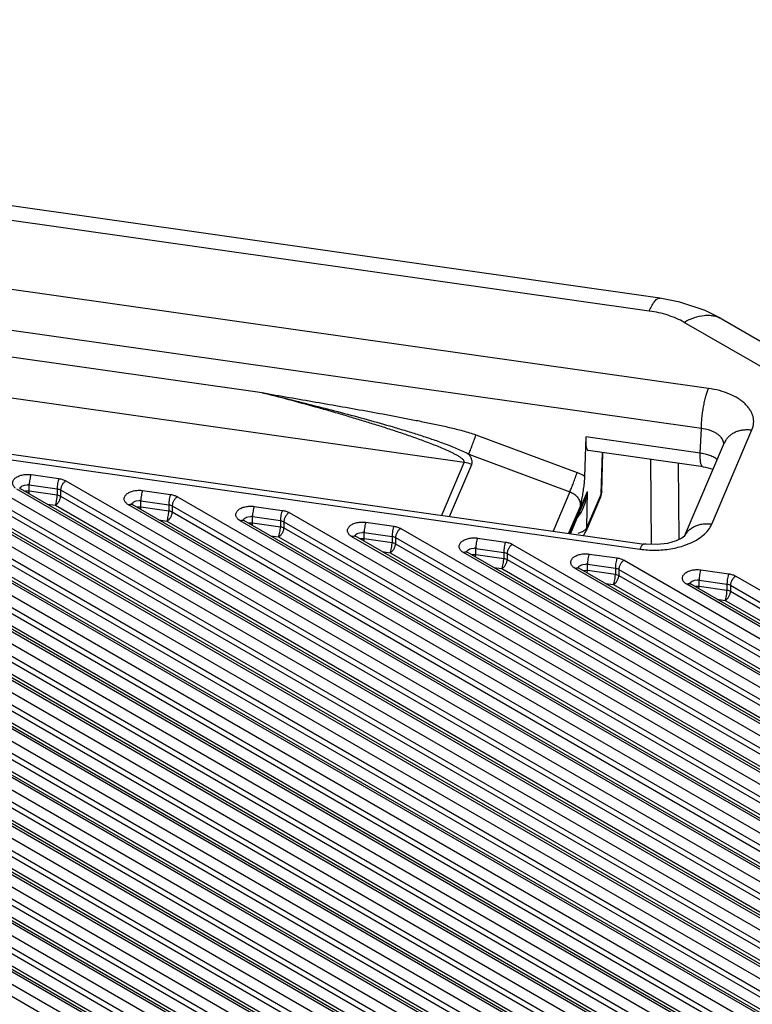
# Model space of a CAD drawing. Header units: inches. Extents: x 0 to 22, y 0 to 17.
# Tile 51 of 53: x 19.406 to 19.899, y 15.076 to 15.738. Entities that reach past the tile are written whole.
import ezdxf

# ---------------------------------------------------------------- set-up
doc = ezdxf.new("R2010")
doc.units = ezdxf.units.IN
doc.header["$LTSCALE"] = 1.21
doc.header["$MEASUREMENT"] = 0
doc.layers.get('0').update_dxf_attribs({"linetype": 'CONTINUOUS'})

msp = doc.modelspace()

# ---------------------------------------------------------------- linework, layer by layer
at = {"color": 7, "linetype": 'CONTINUOUS'}
for p, q in [((19.83641, 15.55092), (18.51973, 15.73811)), ((19.82937, 15.54224), (18.51269, 15.72943)), ((19.86914, 15.49019), (18.8371, 15.63692)), ((19.86437, 15.46323), (18.83232, 15.60996)), ((19.56918, 15.48728), (19.12715, 15.55013)), ((19.70496, 15.44033), (18.98181, 15.54314)), ((18.79382, 15.53229), (19.82586, 15.38556)), ((20.6296, 15.08608), (19.85276, 15.53462)), ((19.87776, 15.5371), (20.65462, 15.08855)), ((18.791, 15.52882), (19.82304, 15.38209)), ((18.75723, 15.51848), (19.79247, 14.92075)), ((18.76661, 15.52123), (19.79601, 14.92687)), ((19.7748, 14.91462), (18.73535, 15.51479)), ((19.7773, 14.91487), (18.73785, 15.51503)), ((18.75723, 15.5144), (19.79101, 14.91751)), ((18.8368, 15.51337), (19.82429, 14.9432)), ((18.72828, 15.5107), (19.76773, 14.91054)), ((18.74949, 15.5107), (19.78309, 14.91392)), ((19.80308, 14.93095), (18.8039, 15.50787)), ((19.80558, 14.9312), (18.8064, 15.50812)), ((18.83327, 15.50724), (19.82076, 14.93708)), ((19.74651, 14.89829), (18.70707, 15.49845)), ((19.74901, 14.89854), (18.70957, 15.4987)), ((18.72474, 15.50458), (19.76419, 14.90442)), ((18.72474, 15.5005), (19.76273, 14.90118)), ((18.83327, 15.50316), (19.81929, 14.93384)), ((18.91185, 15.5027), (19.85258, 14.95953)), ((18.69999, 15.49437), (19.73944, 14.89421)), ((18.72121, 15.49437), (19.75481, 14.89758)), ((18.82973, 15.49704), (19.81138, 14.93025)), ((19.83137, 14.94728), (18.87895, 15.4972)), ((19.83387, 14.94753), (18.88145, 15.49745)), ((18.90831, 15.49657), (19.84904, 14.95341)), ((18.90831, 15.49249), (19.84758, 14.95017)), ((18.9869, 15.49203), (19.88086, 14.97586)), ((18.69646, 15.48825), (19.73591, 14.88808)), ((18.90478, 15.48637), (19.83966, 14.94658)), ((19.85965, 14.96361), (18.95399, 15.48653)), ((19.86215, 14.96386), (18.95649, 15.48678)), ((18.98336, 15.4859), (19.87733, 14.96974)), ((18.98336, 15.48182), (19.87586, 14.9665)), ((19.06194, 15.48136), (19.90915, 14.99219)), ((18.97983, 15.4757), (19.86795, 14.96291)), ((19.88793, 14.97995), (19.02904, 15.47586)), ((19.89043, 14.98019), (19.03154, 15.47611)), ((19.05841, 15.47523), (19.90561, 14.98607)), ((19.05841, 15.47115), (19.90415, 14.98283)), ((19.91622, 14.99628), (19.10409, 15.46519)), ((19.91872, 14.99652), (19.10659, 15.46544)), ((19.13699, 15.47069), (19.93743, 15.00853)), ((19.05487, 15.46503), (19.89623, 14.97924)), ((19.13346, 15.46456), (19.9339, 15.0024)), ((19.13346, 15.46048), (19.93243, 14.99916)), ((19.21204, 15.46002), (19.96572, 15.02486)), ((19.71286, 15.45892), (19.78088, 15.43357)), ((19.86352, 15.4466), (19.86437, 15.46323)), ((19.87142, 15.39899), (19.8984, 15.46226)), ((19.12992, 15.45436), (19.92452, 14.99557)), ((19.9445, 15.01261), (19.17914, 15.45452)), ((19.947, 15.01286), (19.18164, 15.45477)), ((19.2085, 15.4539), (19.96218, 15.01873)), ((19.78666, 15.45753), (19.78586, 15.43104)), ((19.86352, 15.4466), (19.78666, 15.45753)), ((19.85313, 15.39077), (19.88, 15.45378)), ((19.2085, 15.44981), (19.96072, 15.0155)), ((19.28709, 15.44935), (19.994, 15.04119)), ((19.70796, 15.44607), (19.77599, 15.42072)), ((19.86548, 15.43744), (19.78834, 15.44841)), ((19.79711, 15.41942), (19.79782, 15.44706)), ((19.7974, 15.42069), (19.79808, 15.44702)), ((19.20497, 15.44369), (19.9528, 15.0119)), ((19.97279, 15.02894), (19.25418, 15.44385)), ((19.97529, 15.02919), (19.25668, 15.4441)), ((19.28355, 15.44323), (19.99046, 15.03506)), ((19.28355, 15.43914), (19.989, 15.03183)), ((19.36214, 15.43868), (20.02228, 15.05752)), ((19.68985, 15.4049), (19.70496, 15.44033)), ((19.69508, 15.40416), (19.70997, 15.43907)), ((19.83093, 15.38526), (19.8303, 15.44244)), ((19.84954, 15.38858), (19.84898, 15.43979)), ((19.28002, 15.43302), (19.98108, 15.02823)), ((20.00107, 15.04527), (19.32923, 15.43318)), ((20.00357, 15.04552), (19.33173, 15.43343)), ((19.3586, 15.43256), (20.01875, 15.05139)), ((19.41374, 15.4322), (19.4325, 15.42953)), ((19.3586, 15.42847), (20.01728, 15.04816)), ((19.40942, 15.42518), (19.41149, 15.4254)), ((19.43718, 15.42801), (20.05057, 15.07385)), ((19.35506, 15.42235), (20.00937, 15.04456)), ((20.02936, 15.0616), (19.40428, 15.42251)), ((19.40611, 15.42298), (19.40678, 15.42276)), ((19.40622, 15.42316), (19.40654, 15.42291)), ((19.40654, 15.42291), (19.40678, 15.42276)), ((20.03186, 15.06185), (19.40678, 15.42276)), ((19.41005, 15.42122), (19.41255, 15.42123)), ((19.41246, 15.4195), (19.41255, 15.42123)), ((19.41255, 15.42123), (19.41255, 15.42532)), ((19.41255, 15.42532), (19.43131, 15.42265)), ((19.41255, 15.42123), (19.43131, 15.41857)), ((19.43131, 15.42265), (19.43131, 15.41857)), ((19.43365, 15.42189), (19.43365, 15.4178)), ((19.43365, 15.42189), (20.04703, 15.06773)), ((19.48879, 15.42153), (19.50755, 15.41886)), ((19.77599, 15.42072), (19.76471, 15.39426)), ((19.7758, 15.39268), (19.78785, 15.42093)), ((19.78747, 15.3968), (19.78785, 15.42093)), ((19.79711, 15.41942), (19.78747, 15.3968)), ((19.7966, 15.41702), (19.79711, 15.41942)), ((19.7974, 15.42069), (19.79711, 15.41942)), ((19.42461, 15.41246), (19.43011, 15.41168)), ((19.43365, 15.4178), (20.04557, 15.06449)), ((19.47933, 15.41184), (19.47846, 15.41241)), ((19.48115, 15.41231), (19.48183, 15.41209)), ((19.48127, 15.41249), (19.48159, 15.41224)), ((19.48159, 15.41224), (19.48183, 15.41209)), ((19.48447, 15.41451), (19.48654, 15.41473)), ((19.48759, 15.41056), (19.48759, 15.41465)), ((19.48759, 15.41465), (19.50635, 15.41198)), ((19.51223, 15.41734), (20.07885, 15.09018)), ((19.78591, 15.41518), (19.77629, 15.39261)), ((19.78385, 15.41556), (19.78303, 15.41128)), ((19.7966, 15.41702), (19.78696, 15.3944)), ((19.43011, 15.41168), (20.03765, 15.06089)), ((20.05764, 15.07793), (19.47933, 15.41184)), ((20.06014, 15.07818), (19.48183, 15.41209)), ((19.4851, 15.41055), (19.48759, 15.41056)), ((19.48751, 15.40883), (19.48759, 15.41056)), ((19.48759, 15.41056), (19.50635, 15.4079)), ((19.50635, 15.41198), (19.50635, 15.4079)), ((19.50869, 15.41122), (19.50869, 15.40713)), ((19.50869, 15.41122), (20.07532, 15.08406)), ((19.50869, 15.40713), (20.07385, 15.08082)), ((19.56384, 15.41086), (19.5826, 15.40819)), ((19.58728, 15.40667), (20.10714, 15.10651)), ((19.78303, 15.41128), (19.77514, 15.39277)), ((19.49966, 15.40179), (19.50516, 15.40101)), ((19.50516, 15.40101), (20.06594, 15.07723)), ((19.55437, 15.40117), (19.55351, 15.40174)), ((20.08592, 15.09426), (19.55437, 15.40117)), ((19.5562, 15.40164), (19.55687, 15.40142)), ((19.55632, 15.40182), (19.55664, 15.40157)), ((19.55664, 15.40157), (19.55687, 15.40142)), ((20.08842, 15.09451), (19.55687, 15.40142)), ((19.55951, 15.40384), (19.56159, 15.40406)), ((19.56015, 15.39988), (19.56264, 15.39989)), ((19.56255, 15.39816), (19.56264, 15.39989)), ((19.56264, 15.39989), (19.56264, 15.40398)), ((19.56264, 15.40398), (19.5814, 15.40131)), ((19.56264, 15.39989), (19.5814, 15.39723)), ((19.5814, 15.40131), (19.5814, 15.39723)), ((19.58374, 15.40055), (19.58374, 15.39647)), ((19.58374, 15.40055), (20.1036, 15.10039)), ((19.63888, 15.40019), (19.65765, 15.39753)), ((19.58374, 15.39647), (20.10214, 15.09715)), ((19.63456, 15.39317), (19.63664, 15.39339)), ((19.63769, 15.38922), (19.63769, 15.39331)), ((19.63769, 15.39331), (19.65645, 15.39064)), ((19.66233, 15.396), (20.13542, 15.12284)), ((19.78379, 15.39352), (19.78137, 15.39274)), ((19.78698, 15.39444), (19.78747, 15.3968)), ((19.57471, 15.39112), (19.58021, 15.39034)), ((19.58021, 15.39034), (20.09422, 15.09356)), ((19.62942, 15.3905), (19.62856, 15.39107)), ((20.11421, 15.11059), (19.62942, 15.3905)), ((19.63125, 15.39097), (19.63192, 15.39075)), ((19.63137, 15.39115), (19.63169, 15.3909)), ((19.63169, 15.3909), (19.63192, 15.39075)), ((20.11671, 15.11084), (19.63192, 15.39075)), ((19.6352, 15.38921), (19.63769, 15.38922)), ((19.6376, 15.38749), (19.63769, 15.38922)), ((19.63769, 15.38922), (19.65645, 15.38656)), ((19.65645, 15.39064), (19.65645, 15.38656)), ((19.65879, 15.38988), (19.65879, 15.3858)), ((19.65879, 15.38988), (20.13189, 15.11672)), ((19.65879, 15.3858), (20.13042, 15.11348)), ((19.71393, 15.38952), (19.73269, 15.38686)), ((19.85302, 15.3905), (19.85302, 15.39051)), ((19.85308, 15.39065), (19.85314, 15.39077)), ((19.64976, 15.38045), (19.65525, 15.37967)), ((19.65525, 15.37967), (20.12251, 15.10989)), ((19.70447, 15.37983), (19.70361, 15.3804)), ((20.14249, 15.12692), (19.70447, 15.37983)), ((19.7063, 15.3803), (19.70697, 15.38008)), ((19.70642, 15.38048), (19.70673, 15.38023)), ((19.70673, 15.38023), (19.70697, 15.38008)), ((20.14499, 15.12717), (19.70697, 15.38008)), ((19.70961, 15.3825), (19.71168, 15.38272)), ((19.71274, 15.37856), (19.71274, 15.38264)), ((19.71274, 15.38264), (19.7315, 15.37997)), ((19.7315, 15.37997), (19.7315, 15.37589)), ((19.73384, 15.37921), (19.73384, 15.37513)), ((19.73384, 15.37921), (20.16017, 15.13305)), ((19.73737, 15.38533), (20.16371, 15.13917)), ((19.82719, 15.38539), (19.82586, 15.38556)), ((19.71024, 15.37854), (19.71274, 15.37856)), ((19.71265, 15.37682), (19.71274, 15.37856)), ((19.71274, 15.37856), (19.7315, 15.37589)), ((19.73384, 15.37513), (20.15871, 15.12981)), ((19.78898, 15.37885), (19.80774, 15.37619)), ((19.81242, 15.37466), (20.19199, 15.1555)), ((19.7248, 15.36978), (19.7303, 15.369)), ((19.7303, 15.369), (20.15079, 15.12622)), ((19.77952, 15.36916), (19.77865, 15.36973)), ((20.17078, 15.14326), (19.77952, 15.36916)), ((19.78134, 15.36963), (19.78202, 15.36941)), ((19.78146, 15.36981), (19.78178, 15.36956)), ((19.78178, 15.36956), (19.78202, 15.36941)), ((20.17328, 15.1435), (19.78202, 15.36941)), ((19.78466, 15.37183), (19.78673, 15.37205)), ((19.78529, 15.36787), (19.78778, 15.36789)), ((19.7877, 15.36615), (19.78778, 15.36789)), ((19.78778, 15.36789), (19.78778, 15.37197)), ((19.78778, 15.37197), (19.80655, 15.3693)), ((19.78778, 15.36789), (19.80655, 15.36522)), ((19.80655, 15.3693), (19.80655, 15.36522)), ((19.80889, 15.36854), (19.80889, 15.36446)), ((19.80889, 15.36854), (20.18845, 15.14938)), ((19.86403, 15.36818), (19.88279, 15.36552)), ((19.80889, 15.36446), (20.18699, 15.14614)), ((19.85971, 15.36116), (19.86178, 15.36138)), ((19.86283, 15.35722), (19.86283, 15.3613)), ((19.86283, 15.3613), (19.88159, 15.35863)), ((19.88747, 15.36399), (20.22027, 15.17183)), ((19.79985, 15.35911), (19.80535, 15.35833)), ((19.80535, 15.35833), (20.17907, 15.14255)), ((19.85456, 15.35849), (19.8537, 15.35906)), ((20.19906, 15.15959), (19.85456, 15.35849)), ((19.85639, 15.35896), (19.85706, 15.35874)), ((19.85651, 15.35914), (19.85683, 15.35889)), ((19.85683, 15.35889), (19.85706, 15.35874)), ((20.20156, 15.15983), (19.85706, 15.35874)), ((19.86034, 15.3572), (19.86283, 15.35722)), ((19.86274, 15.35548), (19.86283, 15.35722)), ((19.86283, 15.35722), (19.88159, 15.35455)), ((19.88159, 15.35863), (19.88159, 15.35455)), ((19.88393, 15.35787), (19.88393, 15.35379)), ((19.88393, 15.35787), (20.21674, 15.16571)), ((19.88393, 15.35379), (20.21527, 15.16247)), ((19.8749, 15.34844), (19.8804, 15.34766)), ((19.8804, 15.34766), (20.20736, 15.15888))]:
    msp.add_line(p, q, dxfattribs=at)
for points in [[(19.87777, 15.5371), (19.86688, 15.54253), (19.84979, 15.54829), (19.83641, 15.55092)], [(19.86548, 15.43744), (19.86705, 15.43719), (19.87235, 15.43584)], [(19.85314, 15.39077), (19.85308, 15.39078), (19.85131, 15.38944), (19.84751, 15.3876), (19.84169, 15.38596), (19.83459, 15.38513), (19.82719, 15.38539)]]:
    msp.add_lwpolyline(points, dxfattribs=at)
for centre, radius, start, end in [((19.89156, 15.44887), 0.01256, 150.25164, 156.97266), ((19.7015, 15.41604), 0.02454, 69.80014, 81.87301), ((19.77231, 15.41057), 0.02455, 56.5101, 69.56335), ((19.41135, 15.41686), 0.00854, 81.97197, 89.05774), ((19.74977, 15.43057), 0.03928, 336.94604, 345.79802), ((19.7406, 15.42672), 0.04761, 350.05619, 353.00948), ((19.7874, 15.42095), 0.01001, 336.91193, 347.53365), ((19.78738, 15.42095), 0.01003, 347.55484, 358.51539), ((19.4864, 15.40619), 0.00854, 81.97197, 89.05774), ((19.77537, 15.41157), 0.00767, 357.78038, 4.36105), ((19.56145, 15.39552), 0.00854, 81.97197, 89.05774), ((19.6365, 15.38485), 0.00854, 81.97197, 89.05774), ((19.77766, 15.39838), 0.01011, 316.14187, 337.05605), ((19.71154, 15.37418), 0.00854, 81.97197, 89.05774), ((19.8326, 15.44986), 0.06844, 261.9751, 270.72104), ((19.83689, 15.43173), 0.04976, 289.24806, 291.9755), ((19.78659, 15.36351), 0.00854, 81.97197, 89.05774), ((19.86164, 15.35284), 0.00854, 81.97197, 89.05774)]:
    msp.add_arc(centre, radius, start, end, dxfattribs=at)
msp.add_ellipse((19.79143, 15.46817), major_axis=(0.0031, 0.01976), ratio=0.185095, start_param=-4.115177, end_param=-3.13894, dxfattribs=at)
for points, knots in [([(19.82937, 15.54224), (19.82967, 15.54294), (19.83026, 15.54425), (19.83119, 15.54606), (19.8321, 15.5476), (19.833, 15.54886), (19.83388, 15.54984), (19.83473, 15.55052), (19.83546, 15.55086), (19.83602, 15.55095), (19.83628, 15.55094), (19.83641, 15.55092)], [0, 0, 0, 0, 0.194204, 0.368273, 0.521532, 0.653582, 0.764711, 0.856635, 0.932845, 0.96705, 1, 1, 1, 1]), ([(19.85276, 15.53462), (19.8511, 15.53558), (19.84758, 15.53734), (19.84191, 15.53948), (19.83579, 15.54115), (19.83154, 15.54193), (19.82937, 15.54224)], [0, 0, 0, 0, 0.231651, 0.477056, 0.734064, 1, 1, 1, 1]), ([(19.85276, 15.53462), (19.85388, 15.53527), (19.85613, 15.53645), (19.86058, 15.53827), (19.86506, 15.53935), (19.86938, 15.5395), (19.87238, 15.53917), (19.8752, 15.53839), (19.87694, 15.53757), (19.87776, 15.5371)], [0, 0, 0, 0, 0.148353, 0.289397, 0.548504, 0.667905, 0.78186, 0.891933, 1, 1, 1, 1]), ([(19.56918, 15.48728), (19.57518, 15.48624), (19.58718, 15.48417), (19.60519, 15.48104), (19.6232, 15.47788), (19.6412, 15.47466), (19.65619, 15.4719), (19.66818, 15.46962), (19.67717, 15.46784), (19.68616, 15.46599), (19.69363, 15.46433), (19.69959, 15.4629), (19.70405, 15.46173), (19.70849, 15.46044), (19.71141, 15.45946), (19.71286, 15.45892)], [0, 0, 0, 0, 0.124698, 0.24941, 0.374148, 0.498933, 0.623794, 0.686269, 0.748788, 0.811372, 0.874052, 0.905447, 0.936893, 0.968407, 1, 1, 1, 1]), ([(19.56918, 15.48728), (19.57509, 15.48587), (19.5869, 15.483), (19.60458, 15.47858), (19.62219, 15.47402), (19.63973, 15.46929), (19.65427, 15.46517), (19.66584, 15.46171), (19.67446, 15.45902), (19.68303, 15.4562), (19.69151, 15.45321), (19.69987, 15.44994), (19.70531, 15.44745), (19.70796, 15.44607)], [0, 0, 0, 0, 0.125817, 0.251482, 0.37698, 0.502282, 0.627342, 0.689758, 0.752076, 0.814271, 0.876307, 0.938151, 1, 1, 1, 1]), ([(19.70496, 15.44033), (19.70501, 15.44044), (19.70506, 15.44068), (19.70501, 15.44104), (19.70487, 15.4414), (19.70456, 15.44188), (19.70406, 15.44244), (19.70334, 15.44306), (19.70254, 15.44365), (19.7017, 15.44422), (19.70081, 15.44476), (19.69959, 15.44547), (19.69801, 15.44632), (19.69606, 15.44728), (19.69407, 15.44822), (19.69137, 15.44942), (19.68794, 15.45088), (19.68377, 15.45254), (19.67955, 15.45416), (19.6753, 15.45573), (19.67101, 15.45726), (19.66526, 15.45927), (19.65803, 15.4617), (19.6493, 15.46453), (19.64052, 15.46728), (19.63169, 15.46996), (19.62284, 15.47258), (19.61395, 15.47515), (19.60207, 15.47851), (19.58715, 15.4826), (19.57518, 15.48574), (19.56918, 15.48728)], [0, 0, 0, 0, 0.00242, 0.004897, 0.007546, 0.010385, 0.016524, 0.023102, 0.029962, 0.037012, 0.044199, 0.05149, 0.066291, 0.081304, 0.096465, 0.111736, 0.142517, 0.173527, 0.2047, 0.235996, 0.26739, 0.298863, 0.361997, 0.425329, 0.488813, 0.552423, 0.616136, 0.67994, 0.743823, 0.871793, 1, 1, 1, 1]), ([(19.86436, 15.46323), (19.86437, 15.46436), (19.86446, 15.4667), (19.86475, 15.47031), (19.8652, 15.47405), (19.86579, 15.47779), (19.8665, 15.48138), (19.86729, 15.48469), (19.86815, 15.48761), (19.8688, 15.4894), (19.86914, 15.49019)], [0, 0, 0, 0, 0.122863, 0.256172, 0.394709, 0.533582, 0.668025, 0.793459, 0.905471, 1, 1, 1, 1]), ([(19.8984, 15.46226), (19.89871, 15.46298), (19.89921, 15.46445), (19.89958, 15.46673), (19.89957, 15.46902), (19.89916, 15.4713), (19.89837, 15.47354), (19.8972, 15.47571), (19.89567, 15.47781), (19.89379, 15.4798), (19.89159, 15.48168), (19.88816, 15.48406), (19.88316, 15.4866), (19.87644, 15.48887), (19.87163, 15.48984), (19.86914, 15.49019)], [0, 0, 0, 0, 0.050436, 0.099642, 0.148425, 0.19768, 0.248305, 0.301089, 0.356633, 0.415346, 0.477487, 0.543118, 0.684392, 0.83776, 1, 1, 1, 1]), ([(19.70796, 15.44607), (19.70814, 15.44647), (19.70852, 15.44734), (19.70934, 15.44934), (19.71042, 15.45212), (19.71168, 15.45553), (19.71249, 15.45782), (19.71286, 15.45892)], [0, 0, 0, 0, 0.094945, 0.20808, 0.470007, 0.747618, 1, 1, 1, 1]), ([(19.87879, 15.45545), (19.87854, 15.45596), (19.87792, 15.45695), (19.8767, 15.4583), (19.87519, 15.45953), (19.87341, 15.46062), (19.87141, 15.46155), (19.86841, 15.46258), (19.86601, 15.46304), (19.86437, 15.46323)], [0, 0, 0, 0, 0.099496, 0.205689, 0.319637, 0.441658, 0.571557, 0.708732, 1, 1, 1, 1]), ([(19.88066, 15.4551), (19.88104, 15.45576), (19.88193, 15.45704), (19.88361, 15.4587), (19.88559, 15.4601), (19.88783, 15.4612), (19.89028, 15.46199), (19.89291, 15.46244), (19.89564, 15.46254), (19.89748, 15.46239), (19.8984, 15.46226)], [0, 0, 0, 0, 0.113426, 0.228887, 0.347451, 0.469904, 0.596625, 0.727706, 0.862558, 1, 1, 1, 1]), ([(19.87956, 15.45264), (19.87953, 15.45312), (19.87936, 15.45409), (19.87901, 15.45501), (19.87879, 15.45545)], [0, 0, 0, 0, 0.493381, 1, 1, 1, 1]), ([(19.70997, 15.43907), (19.71008, 15.43933), (19.71024, 15.43987), (19.71031, 15.44072), (19.71021, 15.44161), (19.70989, 15.44283), (19.70916, 15.44436), (19.70839, 15.4455), (19.70796, 15.44607)], [0, 0, 0, 0, 0.109702, 0.221335, 0.337323, 0.458939, 0.719326, 1, 1, 1, 1]), ([(19.86548, 15.43744), (19.8654, 15.43745), (19.86524, 15.4375), (19.86502, 15.43765), (19.86481, 15.43788), (19.86453, 15.4383), (19.86424, 15.43902), (19.86396, 15.44008), (19.86375, 15.4414), (19.8636, 15.44295), (19.86352, 15.44472), (19.86351, 15.44596), (19.86352, 15.4466)], [0, 0, 0, 0, 0.024742, 0.051636, 0.082385, 0.118116, 0.206636, 0.319511, 0.456999, 0.618011, 0.79997, 1, 1, 1, 1]), ([(19.8752, 15.44219), (19.87448, 15.44279), (19.87284, 15.44389), (19.87005, 15.44516), (19.8669, 15.4461), (19.86467, 15.44648), (19.86352, 15.4466)], [0, 0, 0, 0, 0.222032, 0.464629, 0.725646, 1, 1, 1, 1]), ([(19.40342, 15.42308), (19.40312, 15.42331), (19.40257, 15.42378), (19.40193, 15.42459), (19.4015, 15.42546), (19.40132, 15.42637), (19.40138, 15.42728), (19.40169, 15.42817), (19.40223, 15.42902), (19.40298, 15.4298), (19.40393, 15.4305), (19.40547, 15.43134), (19.40774, 15.43207), (19.41069, 15.43244), (19.41273, 15.43235), (19.41374, 15.4322)], [0, 0, 0, 0, 0.058433, 0.111935, 0.161371, 0.208259, 0.254622, 0.302597, 0.353987, 0.409982, 0.471129, 0.537417, 0.683116, 0.840457, 1, 1, 1, 1]), ([(19.41374, 15.4322), (19.41365, 15.432), (19.41349, 15.43154), (19.41318, 15.43049), (19.41287, 15.42899), (19.41266, 15.42743), (19.41256, 15.42619), (19.41255, 15.4256), (19.41255, 15.42532)], [0, 0, 0, 0, 0.094716, 0.207529, 0.469082, 0.746937, 0.879374, 1, 1, 1, 1]), ([(19.77599, 15.42072), (19.77617, 15.42112), (19.77654, 15.42199), (19.77736, 15.42399), (19.77845, 15.42677), (19.77971, 15.43018), (19.78052, 15.43247), (19.78088, 15.43357)], [0, 0, 0, 0, 0.094946, 0.208081, 0.470009, 0.747619, 1, 1, 1, 1]), ([(19.4325, 15.42953), (19.43242, 15.42933), (19.43225, 15.42887), (19.43194, 15.42782), (19.43163, 15.42632), (19.43142, 15.42476), (19.43133, 15.42352), (19.43131, 15.42293), (19.43131, 15.42265)], [0, 0, 0, 0, 0.094716, 0.207529, 0.469082, 0.746937, 0.879374, 1, 1, 1, 1]), ([(19.4325, 15.42953), (19.43336, 15.42941), (19.43497, 15.42905), (19.4365, 15.4284), (19.43718, 15.42801)], [0, 0, 0, 0, 0.523, 1, 1, 1, 1]), ([(19.43718, 15.42801), (19.43694, 15.42787), (19.43647, 15.42753), (19.43557, 15.4267), (19.43462, 15.42541), (19.43398, 15.42394), (19.4337, 15.42275), (19.43365, 15.42216), (19.43365, 15.42189)], [0, 0, 0, 0, 0.113763, 0.237335, 0.500006, 0.762674, 0.886242, 1, 1, 1, 1]), ([(19.78586, 15.43104), (19.78582, 15.42983), (19.78564, 15.42731), (19.78518, 15.42346), (19.78457, 15.41951), (19.7841, 15.41688), (19.78385, 15.41556)], [0, 0, 0, 0, 0.232712, 0.485461, 0.743399, 1, 1, 1, 1]), ([(19.40618, 15.42321), (19.40617, 15.42321), (19.40621, 15.42318), (19.40621, 15.42317), (19.40622, 15.42316)], [0, 0, 0, 0, 0.158966, 1, 1, 1, 1]), ([(19.40642, 15.42301), (19.40646, 15.42313), (19.40656, 15.42337), (19.40696, 15.42398), (19.40791, 15.4247), (19.40888, 15.42505), (19.40942, 15.42518)], [0, 0, 0, 0, 0.099041, 0.204162, 0.565697, 1, 1, 1, 1]), ([(19.43131, 15.42265), (19.43173, 15.42259), (19.43254, 15.42241), (19.43331, 15.42208), (19.43365, 15.42189)], [0, 0, 0, 0, 0.523, 1, 1, 1, 1]), ([(19.47846, 15.41241), (19.47816, 15.41264), (19.47762, 15.41311), (19.47697, 15.41392), (19.47655, 15.41479), (19.47636, 15.4157), (19.47643, 15.41661), (19.47674, 15.4175), (19.47728, 15.41835), (19.47803, 15.41913), (19.47898, 15.41983), (19.48052, 15.42067), (19.48279, 15.4214), (19.48574, 15.42178), (19.48778, 15.42168), (19.48879, 15.42153)], [0, 0, 0, 0, 0.058433, 0.111935, 0.161371, 0.208259, 0.254622, 0.302597, 0.353987, 0.409982, 0.471129, 0.537417, 0.683116, 0.840457, 1, 1, 1, 1]), ([(19.48879, 15.42153), (19.4887, 15.42133), (19.48854, 15.42087), (19.48823, 15.41982), (19.48791, 15.41832), (19.4877, 15.41676), (19.48761, 15.41552), (19.48759, 15.41493), (19.48759, 15.41465)], [0, 0, 0, 0, 0.094716, 0.207529, 0.469082, 0.746937, 0.879374, 1, 1, 1, 1]), ([(19.50755, 15.41886), (19.50746, 15.41866), (19.5073, 15.4182), (19.50699, 15.41715), (19.50668, 15.41565), (19.50647, 15.41409), (19.50637, 15.41285), (19.50635, 15.41226), (19.50635, 15.41198)], [0, 0, 0, 0, 0.094716, 0.207529, 0.469082, 0.746937, 0.879374, 1, 1, 1, 1]), ([(19.50755, 15.41886), (19.5084, 15.41874), (19.51002, 15.41838), (19.51155, 15.41773), (19.51223, 15.41734)], [0, 0, 0, 0, 0.523, 1, 1, 1, 1]), ([(19.77599, 15.42072), (19.77694, 15.42036), (19.77875, 15.4194), (19.78096, 15.41736), (19.78248, 15.4149), (19.78295, 15.41306), (19.78302, 15.41216)], [0, 0, 0, 0, 0.262609, 0.520155, 0.766751, 1, 1, 1, 1]), ([(19.43011, 15.41168), (19.4302, 15.41188), (19.43036, 15.41234), (19.43067, 15.4134), (19.43099, 15.41489), (19.4312, 15.41645), (19.43129, 15.41769), (19.43131, 15.41828), (19.43131, 15.41857)], [0, 0, 0, 0, 0.094717, 0.207535, 0.469101, 0.746951, 0.879379, 1, 1, 1, 1]), ([(19.43011, 15.41168), (19.43035, 15.41182), (19.43083, 15.41216), (19.43173, 15.41299), (19.43267, 15.41428), (19.43332, 15.41575), (19.43359, 15.41695), (19.43365, 15.41753), (19.43365, 15.4178)], [0, 0, 0, 0, 0.113764, 0.23734, 0.500023, 0.762687, 0.886246, 1, 1, 1, 1]), ([(19.43131, 15.41857), (19.43173, 15.41851), (19.43254, 15.41833), (19.43331, 15.418), (19.43365, 15.4178)], [0, 0, 0, 0, 0.522927, 1, 1, 1, 1]), ([(19.47933, 15.41184), (19.47948, 15.41193), (19.48004, 15.41221), (19.4807, 15.41236), (19.48115, 15.41231)], [0, 0, 0, 0, 0.278986, 1, 1, 1, 1]), ([(19.48122, 15.41254), (19.48122, 15.41254), (19.48125, 15.41251), (19.48126, 15.41251), (19.48127, 15.41249)], [0, 0, 0, 0, 0.158966, 1, 1, 1, 1]), ([(19.48147, 15.41234), (19.48151, 15.41246), (19.48161, 15.4127), (19.48201, 15.41331), (19.48296, 15.41403), (19.48393, 15.41438), (19.48447, 15.41451)], [0, 0, 0, 0, 0.099041, 0.204162, 0.565697, 1, 1, 1, 1]), ([(19.51223, 15.41734), (19.51199, 15.4172), (19.51151, 15.41687), (19.51062, 15.41603), (19.50967, 15.41474), (19.50902, 15.41327), (19.50875, 15.41208), (19.50869, 15.4115), (19.50869, 15.41122)], [0, 0, 0, 0, 0.113763, 0.237335, 0.500006, 0.762674, 0.886242, 1, 1, 1, 1]), ([(19.78478, 15.4093), (19.78543, 15.41076), (19.7865, 15.41379), (19.78721, 15.41692), (19.78749, 15.4185)], [0, 0, 0, 0, 0.498997, 1, 1, 1, 1]), ([(19.50516, 15.40101), (19.50525, 15.40121), (19.50541, 15.40167), (19.50572, 15.40273), (19.50603, 15.40422), (19.50624, 15.40578), (19.50634, 15.40702), (19.50635, 15.40761), (19.50635, 15.4079)], [0, 0, 0, 0, 0.094717, 0.207535, 0.469101, 0.746951, 0.879379, 1, 1, 1, 1]), ([(19.50516, 15.40101), (19.5054, 15.40115), (19.50588, 15.40149), (19.50677, 15.40232), (19.50772, 15.40361), (19.50837, 15.40508), (19.50864, 15.40628), (19.50869, 15.40686), (19.50869, 15.40713)], [0, 0, 0, 0, 0.113764, 0.23734, 0.500023, 0.762687, 0.886246, 1, 1, 1, 1]), ([(19.50635, 15.41198), (19.50678, 15.41192), (19.50759, 15.41174), (19.50835, 15.41141), (19.50869, 15.41122)], [0, 0, 0, 0, 0.523, 1, 1, 1, 1]), ([(19.50635, 15.4079), (19.50678, 15.40784), (19.50759, 15.40766), (19.50835, 15.40733), (19.50869, 15.40713)], [0, 0, 0, 0, 0.522927, 1, 1, 1, 1]), ([(19.55351, 15.40174), (19.55321, 15.40197), (19.55267, 15.40244), (19.55202, 15.40325), (19.5516, 15.40412), (19.55141, 15.40503), (19.55147, 15.40594), (19.55178, 15.40683), (19.55232, 15.40768), (19.55308, 15.40846), (19.55402, 15.40916), (19.55556, 15.41), (19.55783, 15.41073), (19.56079, 15.41111), (19.56282, 15.41101), (19.56384, 15.41086)], [0, 0, 0, 0, 0.058433, 0.111935, 0.161371, 0.208259, 0.254622, 0.302597, 0.353987, 0.409982, 0.471129, 0.537417, 0.683116, 0.840457, 1, 1, 1, 1]), ([(19.56384, 15.41086), (19.56375, 15.41066), (19.56358, 15.4102), (19.56328, 15.40915), (19.56296, 15.40765), (19.56275, 15.40609), (19.56266, 15.40485), (19.56264, 15.40426), (19.56264, 15.40398)], [0, 0, 0, 0, 0.094716, 0.207529, 0.469082, 0.746937, 0.879374, 1, 1, 1, 1]), ([(19.5826, 15.40819), (19.58251, 15.40799), (19.58235, 15.40753), (19.58204, 15.40648), (19.58172, 15.40498), (19.58151, 15.40342), (19.58142, 15.40218), (19.5814, 15.40159), (19.5814, 15.40131)], [0, 0, 0, 0, 0.094716, 0.207529, 0.469082, 0.746937, 0.879374, 1, 1, 1, 1]), ([(19.5826, 15.40819), (19.58345, 15.40807), (19.58507, 15.40771), (19.5866, 15.40706), (19.58728, 15.40667)], [0, 0, 0, 0, 0.523, 1, 1, 1, 1]), ([(19.58728, 15.40667), (19.58704, 15.40653), (19.58656, 15.4062), (19.58566, 15.40536), (19.58472, 15.40407), (19.58407, 15.4026), (19.5838, 15.40141), (19.58374, 15.40083), (19.58374, 15.40055)], [0, 0, 0, 0, 0.113763, 0.237335, 0.500006, 0.762674, 0.886242, 1, 1, 1, 1]), ([(19.7808, 15.40312), (19.78124, 15.40355), (19.78204, 15.40448), (19.78344, 15.40652), (19.78429, 15.40817), (19.78478, 15.4093)], [0, 0, 0, 0, 0.249307, 0.499147, 1, 1, 1, 1]), ([(19.55437, 15.40117), (19.55453, 15.40126), (19.55509, 15.40155), (19.55575, 15.40169), (19.5562, 15.40164)], [0, 0, 0, 0, 0.278986, 1, 1, 1, 1]), ([(19.55627, 15.40187), (19.55627, 15.40187), (19.5563, 15.40184), (19.55631, 15.40184), (19.55632, 15.40182)], [0, 0, 0, 0, 0.158966, 1, 1, 1, 1]), ([(19.55652, 15.40167), (19.55655, 15.40179), (19.55666, 15.40203), (19.55706, 15.40264), (19.558, 15.40336), (19.55897, 15.40371), (19.55951, 15.40384)], [0, 0, 0, 0, 0.099041, 0.204162, 0.565697, 1, 1, 1, 1]), ([(19.5814, 15.40131), (19.58183, 15.40125), (19.58264, 15.40107), (19.5834, 15.40074), (19.58374, 15.40055)], [0, 0, 0, 0, 0.523, 1, 1, 1, 1]), ([(19.62856, 15.39107), (19.62826, 15.3913), (19.62772, 15.39177), (19.62707, 15.39258), (19.62665, 15.39345), (19.62646, 15.39436), (19.62652, 15.39527), (19.62683, 15.39616), (19.62737, 15.39701), (19.62812, 15.39779), (19.62907, 15.39849), (19.63061, 15.39933), (19.63288, 15.40006), (19.63583, 15.40044), (19.63787, 15.40034), (19.63888, 15.40019)], [0, 0, 0, 0, 0.058433, 0.111935, 0.161371, 0.208259, 0.254622, 0.302597, 0.353987, 0.409982, 0.471129, 0.537417, 0.683116, 0.840457, 1, 1, 1, 1]), ([(19.63888, 15.40019), (19.6388, 15.39999), (19.63863, 15.39953), (19.63832, 15.39848), (19.63801, 15.39698), (19.6378, 15.39542), (19.63771, 15.39418), (19.63769, 15.39359), (19.63769, 15.39331)], [0, 0, 0, 0, 0.094716, 0.207529, 0.469082, 0.746937, 0.879374, 1, 1, 1, 1]), ([(19.85302, 15.39051), (19.85335, 15.39127), (19.85415, 15.39273), (19.85577, 15.39467), (19.85777, 15.39631), (19.8601, 15.39762), (19.86269, 15.39856), (19.8655, 15.39912), (19.86844, 15.39928), (19.87042, 15.39913), (19.87142, 15.39899)], [0, 0, 0, 0, 0.113658, 0.228751, 0.346695, 0.468575, 0.595005, 0.726186, 0.861629, 1, 1, 1, 1]), ([(19.85551, 15.38559), (19.8574, 15.38635), (19.86092, 15.38804), (19.86554, 15.39121), (19.86913, 15.39482), (19.87082, 15.39759), (19.87142, 15.39899)], [0, 0, 0, 0, 0.286801, 0.548854, 0.785758, 1, 1, 1, 1]), ([(19.58021, 15.39034), (19.58029, 15.39055), (19.58046, 15.391), (19.58077, 15.39206), (19.58108, 15.39355), (19.58129, 15.39511), (19.58138, 15.39635), (19.5814, 15.39694), (19.5814, 15.39723)], [0, 0, 0, 0, 0.094717, 0.207535, 0.469101, 0.746951, 0.879379, 1, 1, 1, 1]), ([(19.58021, 15.39034), (19.58045, 15.39048), (19.58092, 15.39082), (19.58182, 15.39165), (19.58277, 15.39294), (19.58341, 15.39441), (19.58369, 15.39561), (19.58374, 15.39619), (19.58374, 15.39647)], [0, 0, 0, 0, 0.113764, 0.23734, 0.500023, 0.762687, 0.886246, 1, 1, 1, 1]), ([(19.5814, 15.39723), (19.58183, 15.39717), (19.58264, 15.39699), (19.5834, 15.39666), (19.58374, 15.39647)], [0, 0, 0, 0, 0.522927, 1, 1, 1, 1]), ([(19.63157, 15.391), (19.6316, 15.39112), (19.6317, 15.39136), (19.63211, 15.39197), (19.63305, 15.39269), (19.63402, 15.39304), (19.63456, 15.39317)], [0, 0, 0, 0, 0.099041, 0.204162, 0.565697, 1, 1, 1, 1]), ([(19.65765, 15.39753), (19.65756, 15.39732), (19.65739, 15.39686), (19.65708, 15.39581), (19.65677, 15.39431), (19.65656, 15.39275), (19.65647, 15.39151), (19.65645, 15.39092), (19.65645, 15.39064)], [0, 0, 0, 0, 0.094716, 0.207529, 0.469082, 0.746937, 0.879374, 1, 1, 1, 1]), ([(19.65765, 15.39753), (19.6585, 15.3974), (19.66012, 15.39704), (19.66164, 15.39639), (19.66233, 15.396)], [0, 0, 0, 0, 0.523, 1, 1, 1, 1]), ([(19.66233, 15.396), (19.66208, 15.39586), (19.66161, 15.39553), (19.66071, 15.39469), (19.65976, 15.3934), (19.65912, 15.39193), (19.65884, 15.39074), (19.65879, 15.39016), (19.65879, 15.38988)], [0, 0, 0, 0, 0.113763, 0.237335, 0.500006, 0.762674, 0.886242, 1, 1, 1, 1]), ([(19.78747, 15.3968), (19.78733, 15.39646), (19.78694, 15.39579), (19.78611, 15.39491), (19.78504, 15.39413), (19.78423, 15.39371), (19.78379, 15.39352)], [0, 0, 0, 0, 0.217846, 0.45561, 0.716276, 1, 1, 1, 1]), ([(19.62942, 15.3905), (19.62957, 15.39059), (19.63014, 15.39088), (19.6308, 15.39102), (19.63125, 15.39097)], [0, 0, 0, 0, 0.278986, 1, 1, 1, 1]), ([(19.63132, 15.3912), (19.63132, 15.39121), (19.63135, 15.39117), (19.63135, 15.39117), (19.63137, 15.39115)], [0, 0, 0, 0, 0.158966, 1, 1, 1, 1]), ([(19.65525, 15.37967), (19.65534, 15.37988), (19.65551, 15.38033), (19.65581, 15.38139), (19.65613, 15.38288), (19.65634, 15.38444), (19.65643, 15.38568), (19.65645, 15.38628), (19.65645, 15.38656)], [0, 0, 0, 0, 0.094717, 0.207535, 0.469101, 0.746951, 0.879379, 1, 1, 1, 1]), ([(19.65525, 15.37967), (19.6555, 15.37981), (19.65597, 15.38015), (19.65687, 15.38098), (19.65782, 15.38228), (19.65846, 15.38374), (19.65874, 15.38494), (19.65879, 15.38552), (19.65879, 15.3858)], [0, 0, 0, 0, 0.113764, 0.23734, 0.500023, 0.762687, 0.886246, 1, 1, 1, 1]), ([(19.65645, 15.39064), (19.65688, 15.39058), (19.65768, 15.3904), (19.65845, 15.39007), (19.65879, 15.38988)], [0, 0, 0, 0, 0.523, 1, 1, 1, 1]), ([(19.65645, 15.38656), (19.65688, 15.3865), (19.65768, 15.38632), (19.65845, 15.38599), (19.65879, 15.3858)], [0, 0, 0, 0, 0.522927, 1, 1, 1, 1]), ([(19.70361, 15.3804), (19.70331, 15.38063), (19.70276, 15.3811), (19.70212, 15.38192), (19.70169, 15.38278), (19.70151, 15.38369), (19.70157, 15.3846), (19.70188, 15.38549), (19.70242, 15.38634), (19.70317, 15.38712), (19.70412, 15.38782), (19.70566, 15.38866), (19.70793, 15.3894), (19.71088, 15.38977), (19.71292, 15.38967), (19.71393, 15.38952)], [0, 0, 0, 0, 0.058433, 0.111935, 0.161371, 0.208259, 0.254622, 0.302597, 0.353987, 0.409982, 0.471129, 0.537417, 0.683116, 0.840457, 1, 1, 1, 1]), ([(19.71393, 15.38952), (19.71384, 15.38932), (19.71368, 15.38886), (19.71337, 15.38781), (19.71306, 15.38631), (19.71285, 15.38475), (19.71275, 15.38351), (19.71274, 15.38292), (19.71274, 15.38264)], [0, 0, 0, 0, 0.094716, 0.207529, 0.469082, 0.746937, 0.879374, 1, 1, 1, 1]), ([(19.73269, 15.38686), (19.73261, 15.38665), (19.73244, 15.38619), (19.73213, 15.38514), (19.73182, 15.38364), (19.73161, 15.38208), (19.73152, 15.38084), (19.7315, 15.38025), (19.7315, 15.37997)], [0, 0, 0, 0, 0.094716, 0.207529, 0.469082, 0.746937, 0.879374, 1, 1, 1, 1]), ([(19.73269, 15.38686), (19.73355, 15.38673), (19.73516, 15.38637), (19.73669, 15.38573), (19.73737, 15.38533)], [0, 0, 0, 0, 0.523, 1, 1, 1, 1]), ([(19.70447, 15.37983), (19.70462, 15.37992), (19.70519, 15.38021), (19.70584, 15.38035), (19.7063, 15.3803)], [0, 0, 0, 0, 0.278986, 1, 1, 1, 1]), ([(19.70637, 15.38053), (19.70636, 15.38054), (19.7064, 15.3805), (19.7064, 15.3805), (19.70642, 15.38048)], [0, 0, 0, 0, 0.158966, 1, 1, 1, 1]), ([(19.70661, 15.38033), (19.70665, 15.38045), (19.70675, 15.38069), (19.70715, 15.3813), (19.7081, 15.38202), (19.70907, 15.38237), (19.70961, 15.3825)], [0, 0, 0, 0, 0.099041, 0.204162, 0.565697, 1, 1, 1, 1]), ([(19.7315, 15.37997), (19.73192, 15.37991), (19.73273, 15.37973), (19.7335, 15.3794), (19.73384, 15.37921)], [0, 0, 0, 0, 0.523, 1, 1, 1, 1]), ([(19.73737, 15.38533), (19.73713, 15.38519), (19.73666, 15.38486), (19.73576, 15.38402), (19.73481, 15.38273), (19.73417, 15.38126), (19.73389, 15.38007), (19.73384, 15.37949), (19.73384, 15.37921)], [0, 0, 0, 0, 0.113763, 0.237335, 0.500006, 0.762674, 0.886242, 1, 1, 1, 1]), ([(19.77865, 15.36973), (19.77835, 15.36996), (19.77781, 15.37043), (19.77717, 15.37125), (19.77674, 15.37212), (19.77655, 15.37302), (19.77662, 15.37393), (19.77693, 15.37482), (19.77747, 15.37567), (19.77822, 15.37645), (19.77917, 15.37715), (19.78071, 15.37799), (19.78298, 15.37873), (19.78593, 15.3791), (19.78797, 15.379), (19.78898, 15.37885)], [0, 0, 0, 0, 0.058433, 0.111935, 0.161371, 0.208259, 0.254622, 0.302597, 0.353987, 0.409982, 0.471129, 0.537417, 0.683116, 0.840457, 1, 1, 1, 1]), ([(19.82586, 15.38556), (19.82575, 15.38558), (19.82552, 15.38556), (19.82519, 15.38541), (19.82484, 15.38513), (19.82449, 15.38474), (19.82413, 15.38424), (19.82361, 15.38336), (19.82327, 15.38262), (19.82304, 15.38209)], [0, 0, 0, 0, 0.06687, 0.143079, 0.23512, 0.34664, 0.478977, 0.632282, 1, 1, 1, 1]), ([(19.83346, 15.38143), (19.8369, 15.38147), (19.84203, 15.38191), (19.84862, 15.38329), (19.85177, 15.38422), (19.85329, 15.38475)], [0, 0, 0, 0, 0.512073, 0.760394, 1, 1, 1, 1]), ([(19.7303, 15.369), (19.73039, 15.36921), (19.73055, 15.36966), (19.73086, 15.37072), (19.73118, 15.37221), (19.73139, 15.37377), (19.73148, 15.37501), (19.7315, 15.37561), (19.7315, 15.37589)], [0, 0, 0, 0, 0.094717, 0.207535, 0.469101, 0.746951, 0.879379, 1, 1, 1, 1]), ([(19.7303, 15.369), (19.73054, 15.36914), (19.73102, 15.36948), (19.73192, 15.37031), (19.73286, 15.37161), (19.73351, 15.37307), (19.73378, 15.37427), (19.73384, 15.37485), (19.73384, 15.37513)], [0, 0, 0, 0, 0.113764, 0.23734, 0.500023, 0.762687, 0.886246, 1, 1, 1, 1]), ([(19.7315, 15.37589), (19.73192, 15.37583), (19.73273, 15.37565), (19.7335, 15.37532), (19.73384, 15.37513)], [0, 0, 0, 0, 0.522927, 1, 1, 1, 1]), ([(19.78898, 15.37885), (19.78889, 15.37865), (19.78873, 15.37819), (19.78842, 15.37714), (19.7881, 15.37564), (19.78789, 15.37408), (19.7878, 15.37284), (19.78778, 15.37225), (19.78778, 15.37197)], [0, 0, 0, 0, 0.094716, 0.207529, 0.469082, 0.746937, 0.879374, 1, 1, 1, 1]), ([(19.80774, 15.37619), (19.80765, 15.37598), (19.80749, 15.37552), (19.80718, 15.37447), (19.80687, 15.37297), (19.80666, 15.37141), (19.80656, 15.37018), (19.80655, 15.36958), (19.80655, 15.3693)], [0, 0, 0, 0, 0.094716, 0.207529, 0.469082, 0.746937, 0.879374, 1, 1, 1, 1]), ([(19.80774, 15.37619), (19.80859, 15.37606), (19.81021, 15.37571), (19.81174, 15.37506), (19.81242, 15.37466)], [0, 0, 0, 0, 0.523, 1, 1, 1, 1]), ([(19.81242, 15.37466), (19.81218, 15.37452), (19.8117, 15.37419), (19.81081, 15.37335), (19.80986, 15.37206), (19.80921, 15.37059), (19.80894, 15.3694), (19.80889, 15.36882), (19.80889, 15.36854)], [0, 0, 0, 0, 0.113763, 0.237335, 0.500006, 0.762674, 0.886242, 1, 1, 1, 1]), ([(19.77952, 15.36916), (19.77967, 15.36925), (19.78023, 15.36954), (19.78089, 15.36969), (19.78134, 15.36963)], [0, 0, 0, 0, 0.278986, 1, 1, 1, 1]), ([(19.78141, 15.36986), (19.78141, 15.36987), (19.78144, 15.36983), (19.78145, 15.36983), (19.78146, 15.36981)], [0, 0, 0, 0, 0.158966, 1, 1, 1, 1]), ([(19.78166, 15.36966), (19.7817, 15.36978), (19.7818, 15.37002), (19.7822, 15.37063), (19.78315, 15.37135), (19.78412, 15.3717), (19.78466, 15.37183)], [0, 0, 0, 0, 0.099041, 0.204162, 0.565697, 1, 1, 1, 1]), ([(19.80655, 15.3693), (19.80697, 15.36924), (19.80778, 15.36906), (19.80854, 15.36874), (19.80889, 15.36854)], [0, 0, 0, 0, 0.523, 1, 1, 1, 1]), ([(19.8537, 15.35906), (19.8534, 15.35929), (19.85286, 15.35976), (19.85221, 15.36058), (19.85179, 15.36145), (19.8516, 15.36235), (19.85167, 15.36326), (19.85197, 15.36416), (19.85251, 15.365), (19.85327, 15.36578), (19.85421, 15.36648), (19.85576, 15.36732), (19.85802, 15.36806), (19.86098, 15.36843), (19.86301, 15.36833), (19.86403, 15.36818)], [0, 0, 0, 0, 0.058433, 0.111935, 0.161371, 0.208259, 0.254622, 0.302597, 0.353987, 0.409982, 0.471129, 0.537417, 0.683116, 0.840457, 1, 1, 1, 1]), ([(19.86403, 15.36818), (19.86394, 15.36798), (19.86377, 15.36752), (19.86347, 15.36647), (19.86315, 15.36497), (19.86294, 15.36341), (19.86285, 15.36217), (19.86283, 15.36158), (19.86283, 15.3613)], [0, 0, 0, 0, 0.094716, 0.207529, 0.469082, 0.746937, 0.879374, 1, 1, 1, 1]), ([(19.80535, 15.35833), (19.80544, 15.35854), (19.8056, 15.35899), (19.80591, 15.36005), (19.80622, 15.36154), (19.80643, 15.3631), (19.80653, 15.36434), (19.80655, 15.36494), (19.80655, 15.36522)], [0, 0, 0, 0, 0.094717, 0.207535, 0.469101, 0.746951, 0.879379, 1, 1, 1, 1]), ([(19.80535, 15.35833), (19.80559, 15.35847), (19.80607, 15.35881), (19.80696, 15.35964), (19.80791, 15.36094), (19.80856, 15.3624), (19.80883, 15.3636), (19.80889, 15.36418), (19.80889, 15.36446)], [0, 0, 0, 0, 0.113764, 0.23734, 0.500023, 0.762687, 0.886246, 1, 1, 1, 1]), ([(19.80655, 15.36522), (19.80697, 15.36516), (19.80778, 15.36498), (19.80854, 15.36465), (19.80889, 15.36446)], [0, 0, 0, 0, 0.522927, 1, 1, 1, 1]), ([(19.85646, 15.35919), (19.85646, 15.3592), (19.85649, 15.35916), (19.8565, 15.35916), (19.85651, 15.35914)], [0, 0, 0, 0, 0.158966, 1, 1, 1, 1]), ([(19.85671, 15.35899), (19.85675, 15.35911), (19.85685, 15.35935), (19.85725, 15.35996), (19.8582, 15.36068), (19.85916, 15.36103), (19.85971, 15.36116)], [0, 0, 0, 0, 0.099041, 0.204162, 0.565697, 1, 1, 1, 1]), ([(19.88279, 15.36552), (19.8827, 15.36531), (19.88254, 15.36486), (19.88223, 15.3638), (19.88191, 15.3623), (19.8817, 15.36075), (19.88161, 15.35951), (19.88159, 15.35891), (19.88159, 15.35863)], [0, 0, 0, 0, 0.094716, 0.207529, 0.469082, 0.746937, 0.879374, 1, 1, 1, 1]), ([(19.88279, 15.36552), (19.88364, 15.3654), (19.88526, 15.36504), (19.88679, 15.36439), (19.88747, 15.36399)], [0, 0, 0, 0, 0.523, 1, 1, 1, 1]), ([(19.88747, 15.36399), (19.88723, 15.36385), (19.88675, 15.36352), (19.88585, 15.36268), (19.88491, 15.36139), (19.88426, 15.35992), (19.88399, 15.35873), (19.88393, 15.35815), (19.88393, 15.35787)], [0, 0, 0, 0, 0.113763, 0.237335, 0.500006, 0.762674, 0.886242, 1, 1, 1, 1]), ([(19.85456, 15.35849), (19.85472, 15.35858), (19.85528, 15.35887), (19.85594, 15.35902), (19.85639, 15.35896)], [0, 0, 0, 0, 0.278986, 1, 1, 1, 1]), ([(19.8804, 15.34766), (19.88048, 15.34787), (19.88065, 15.34832), (19.88096, 15.34938), (19.88127, 15.35087), (19.88148, 15.35243), (19.88157, 15.35367), (19.88159, 15.35427), (19.88159, 15.35455)], [0, 0, 0, 0, 0.094717, 0.207535, 0.469101, 0.746951, 0.879379, 1, 1, 1, 1]), ([(19.8804, 15.34766), (19.88064, 15.3478), (19.88111, 15.34814), (19.88201, 15.34897), (19.88296, 15.35027), (19.8836, 15.35173), (19.88388, 15.35293), (19.88393, 15.35351), (19.88393, 15.35379)], [0, 0, 0, 0, 0.113764, 0.23734, 0.500023, 0.762687, 0.886246, 1, 1, 1, 1]), ([(19.88159, 15.35863), (19.88202, 15.35857), (19.88283, 15.35839), (19.88359, 15.35807), (19.88393, 15.35787)], [0, 0, 0, 0, 0.523, 1, 1, 1, 1]), ([(19.88159, 15.35455), (19.88202, 15.35449), (19.88283, 15.35431), (19.88359, 15.35398), (19.88393, 15.35379)], [0, 0, 0, 0, 0.522927, 1, 1, 1, 1])]:
    msp.add_open_spline(points, degree=3, knots=knots, dxfattribs=at)

doc.saveas('drawing.dxf')
